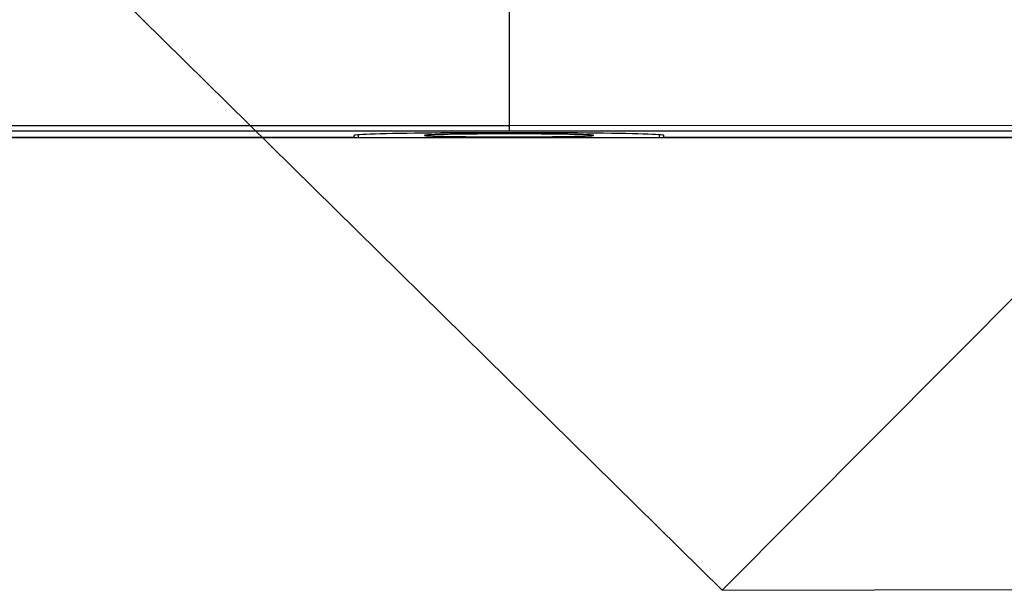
# Model space of a CAD drawing. Header units: millimetres. Extents: x 2163 to 2692, y -1564 to -1190.
# Tile 41 of 47: x 2556 to 2591, y -1377 to -1357. Entities that reach past the tile are written whole.
import ezdxf

# ---------------------------------------------------------------- set-up
doc = ezdxf.new("R2010")
doc.units = ezdxf.units.MM
doc.styles.add('HANA', font='arial.ttf')
doc.dimstyles.new('HANA$7', dxfattribs={"dimtxt": 2.5, "dimasz": 2.5, "dimexe": 0.5, "dimexo": 0.2, "dimgap": 0.5, "dimtad": 1, "dimzin": 1, "dimdsep": 46, "dimtxsty": 'HANA', "dimcen": 0, "dimclrd": 3, "dimclre": 3, "dimclrt": 4, "dimadec": 0, "dimazin": 0, "dimtfac": 1, "dimtmove": 0, "dimatfit": 3, "dimfxl": 1, "dimtzin": 0, "dimarcsym": 0})

msp = doc.modelspace()

# ---------------------------------------------------------------- linework, layer by layer
at = {"color": 7, "linetype": 'Continuous'}
for p, q in [((2573.722, -1355.903), (2573.722, -1360.674)), ((2532.062, -1360.484), (2573.722, -1360.484)), ((2573.722, -1360.484), (2622.356, -1360.48)), ((2532.062, -1360.674), (2573.722, -1360.674)), ((2568.222, -1360.914), (2568.222, -1360.841)), ((2568.372, -1360.914), (2568.372, -1360.819)), ((2570.722, -1360.84), (2570.722, -1360.841)), ((2573.722, -1360.674), (2622.372, -1360.674)), ((2576.722, -1360.841), (2576.721, -1360.84)), ((2579.072, -1360.914), (2579.072, -1360.819)), ((2579.222, -1360.914), (2579.222, -1360.841)), ((2568.222, -1360.914), (2525.072, -1360.914)), ((2525.072, -1360.918), (2568.222, -1360.918)), ((2568.222, -1360.918), (2579.222, -1360.918)), ((2568.372, -1360.914), (2579.072, -1360.914)), ((2622.372, -1360.914), (2579.222, -1360.914)), ((2579.222, -1360.918), (2601.372, -1360.918))]:
    msp.add_line(p, q, dxfattribs=at)
msp.add_line((2581.292, -1377.011), (2653.762, -1376.784))
msp.add_ellipse((2573.722, -1360.841), major_axis=(5.5, 0), ratio=0.017525, start_param=6.283185, end_param=9.424778, dxfattribs=at)
for points, knots in [([(2576.721, -1360.84), (2576.72, -1360.838), (2576.713, -1360.837), (2576.7, -1360.834), (2576.679, -1360.832), (2576.639, -1360.828), (2576.571, -1360.824), (2576.469, -1360.82), (2576.342, -1360.815), (2576.19, -1360.811), (2576.014, -1360.807), (2575.739, -1360.802), (2575.351, -1360.796), (2574.843, -1360.792), (2574.293, -1360.789), (2573.721, -1360.788), (2573.15, -1360.789), (2572.6, -1360.792), (2572.092, -1360.796), (2571.704, -1360.802), (2571.428, -1360.807), (2571.253, -1360.811), (2571.101, -1360.815), (2570.974, -1360.82), (2570.872, -1360.824), (2570.804, -1360.828), (2570.764, -1360.832), (2570.743, -1360.834), (2570.731, -1360.837), (2570.724, -1360.838), (2570.722, -1360.84)], [0, 0, 0, 0, 0.001097, 0.003325, 0.006709, 0.011247, 0.023755, 0.040739, 0.062044, 0.08747, 0.116779, 0.149695, 0.225077, 0.310785, 0.4036, 0.500034, 0.596468, 0.689278, 0.77498, 0.850354, 0.883265, 0.912569, 0.93799, 0.959288, 0.976267, 0.988767, 0.993304, 0.996685, 0.998907, 1, 1, 1, 1]), ([(2570.722, -1360.841), (2570.722, -1360.842), (2570.728, -1360.844), (2570.738, -1360.846), (2570.757, -1360.849), (2570.794, -1360.853), (2570.86, -1360.857), (2570.959, -1360.861), (2571.084, -1360.866), (2571.235, -1360.87), (2571.41, -1360.874), (2571.686, -1360.88), (2572.076, -1360.885), (2572.589, -1360.89), (2573.144, -1360.893), (2573.722, -1360.894), (2574.3, -1360.893), (2574.855, -1360.89), (2575.367, -1360.885), (2575.758, -1360.88), (2576.033, -1360.874), (2576.208, -1360.87), (2576.359, -1360.866), (2576.485, -1360.861), (2576.583, -1360.857), (2576.649, -1360.853), (2576.687, -1360.849), (2576.706, -1360.846), (2576.715, -1360.844), (2576.722, -1360.842), (2576.722, -1360.841)], [0, 0, 0, 0, 0.000738, 0.002592, 0.005625, 0.009839, 0.021785, 0.038327, 0.059312, 0.084537, 0.113761, 0.146703, 0.222439, 0.308835, 0.402574, 0.500054, 0.597533, 0.691265, 0.777652, 0.853374, 0.886308, 0.915524, 0.94074, 0.961714, 0.978247, 0.990182, 0.994393, 0.997419, 0.999266, 1, 1, 1, 1])]:
    msp.add_open_spline(points, degree=3, knots=knots, dxfattribs=at)

# ---------------------------------------------------------------- leaders
for points in [[(2550.223, -1346.394), (2581.292, -1377.011)], [(2611.723, -1346.394), (2581.292, -1377.011)]]:
    msp.add_leader(points, dimstyle='HANA$7', override={"dimtad": 0, "dimcen": 1.5, "dimclrd": 256, "dimtp": 0.1, "dimtm": 0.1, "dimtfillclr": 3})

doc.saveas('drawing.dxf')
